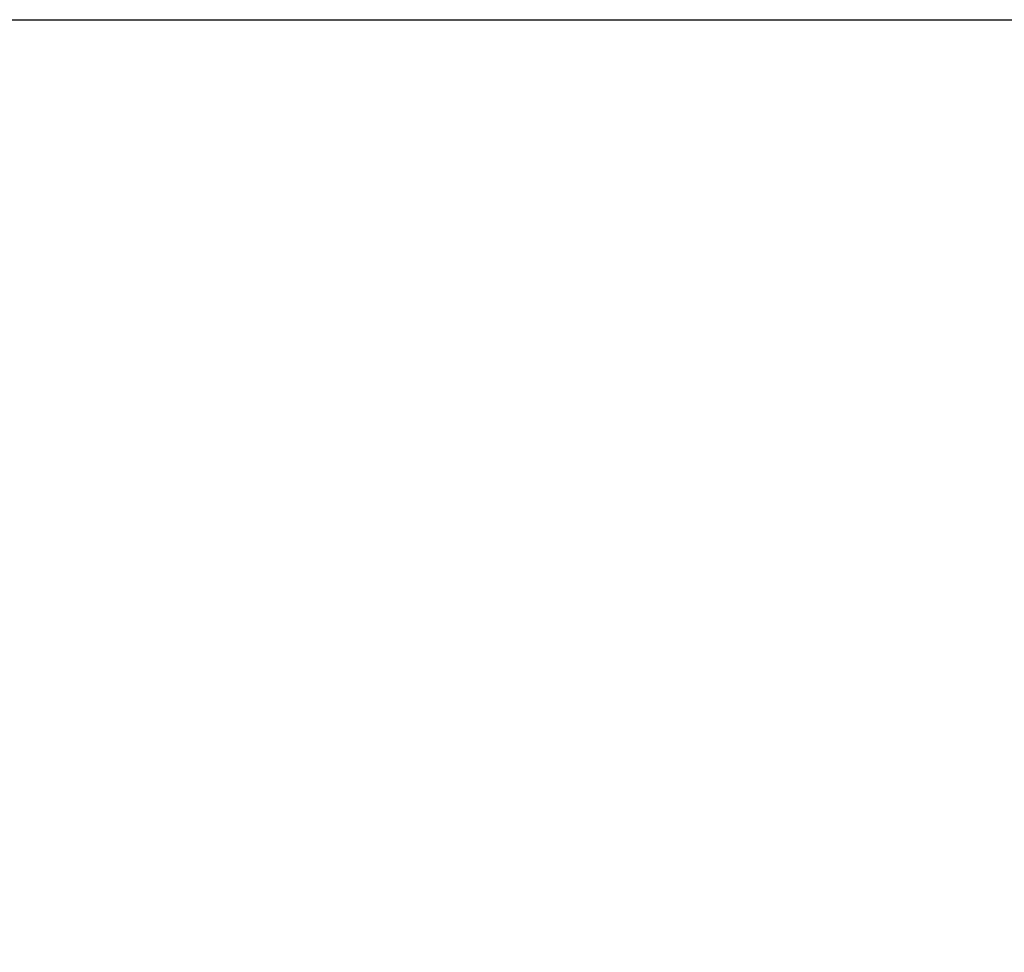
# Model space of a CAD drawing. Header units: inches. Extents: x 0 to 34, y 0 to 22.
# Tile 27 of 111: x 8.4 to 9.6, y 8.3 to 9.4. Entities that reach past the tile are written whole.
import ezdxf

# ---------------------------------------------------------------- set-up
doc = ezdxf.new("R2010")
doc.units = ezdxf.units.IN
doc.header["$LTSCALE"] = 1.87
doc.header["$MEASUREMENT"] = 0
doc.layers.get('0').update_dxf_attribs({"linetype": 'CONTINUOUS'})
doc.layers.add('DIMENSIONS', color=7, linetype='CONTINUOUS')
doc.styles.get("Standard").update_dxf_attribs({"font": 'txt', "width": 0.8})
doc.dimstyles.new('DIMSTYLE_1', dxfattribs={"dimtxt": 0.125, "dimasz": 0.18, "dimexe": 0.18, "dimexo": 0.0625, "dimgap": 0.09, "dimtad": 0, "dimtih": 1, "dimtoh": 1, "dimdec": 3, "dimzin": 4, "dimdsep": 46, "dimtxsty": 'STANDARD', "dimblk": '_FILLED', "dimblk1": '_FILLED', "dimblk2": '_FILLED', "dimcen": 0.09, "dimadec": 0, "dimazin": 0, "dimtp": 0.01, "dimtm": 0.01, "dimtfac": 1, "dimtdec": 3, "dimtofl": 0, "dimtmove": 0, "dimatfit": 3, "dimldrblk": '_FILLED', "dimfxl": 1, "dimtolj": 1, "dimtzin": 4, "dimarcsym": 0})

# ---------------------------------------------------------------- blocks, each defined once
blk = doc.blocks.new('_FILLED')
at = {"color": 0, "linetype": 'BYBLOCK'}
blk.add_solid([(0, 0), (-1, 0.1736), (-1, -0.1736)], dxfattribs=at)
blk = doc.blocks.new('*D5')
at = {"layer": 'DIMENSIONS', "color": 2, "linetype": 'CONTINUOUS'}
for p, q in [((8.3523, 9.416), (10.0493, 9.416)), ((9.9243, 9.416), (9.9243, 8.1898)), ((9.9243, 5.68), (9.9243, 7.7523)), ((8.1808, 5.68), (10.0493, 5.68))]:
    blk.add_line(p, q, dxfattribs=at)
at = {"layer": 'DIMENSIONS', "color": 2, "linetype": 'CONTINUOUS', "xscale": 0.18, "yscale": 0.18, "zscale": 0.18}
for p, rotation in [((9.9243, 9.416), 90), ((9.9243, 5.68), 270)]:
    blk.add_blockref('_FILLED', p, dxfattribs=dict(at, rotation=rotation))
at = {"layer": 'DIMENSIONS', "color": 2, "linetype": 'CONTINUOUS', "width": 0.8}
for s, p in [('3.736', (9.5743, 8.0023)), ('[', (9.5743, 7.8148)), ('94.89', (9.6743, 7.8148)), (']', (10.1743, 7.8148))]:
    blk.add_text(s, height=0.125, dxfattribs=at).set_placement(p)

msp = doc.modelspace()

# ---------------------------------------------------------------- dimensions: what is measured, and where the dimension line sits
at = {"layer": 'DIMENSIONS', "color": 2, "linetype": 'CONTINUOUS'}
dim = msp.add_linear_dim(base=(9.9243, 9.416), p1=(8.1808, 5.68), p2=(8.3523, 9.416), angle=90, dimstyle='DIMSTYLE_1', dxfattribs=at)
dim.commit()
dim.dimension.update_dxf_attribs({"geometry": '*D5', "text_midpoint": (9.9243, 7.9711), "dimtype": 160})

doc.saveas('drawing.dxf')
